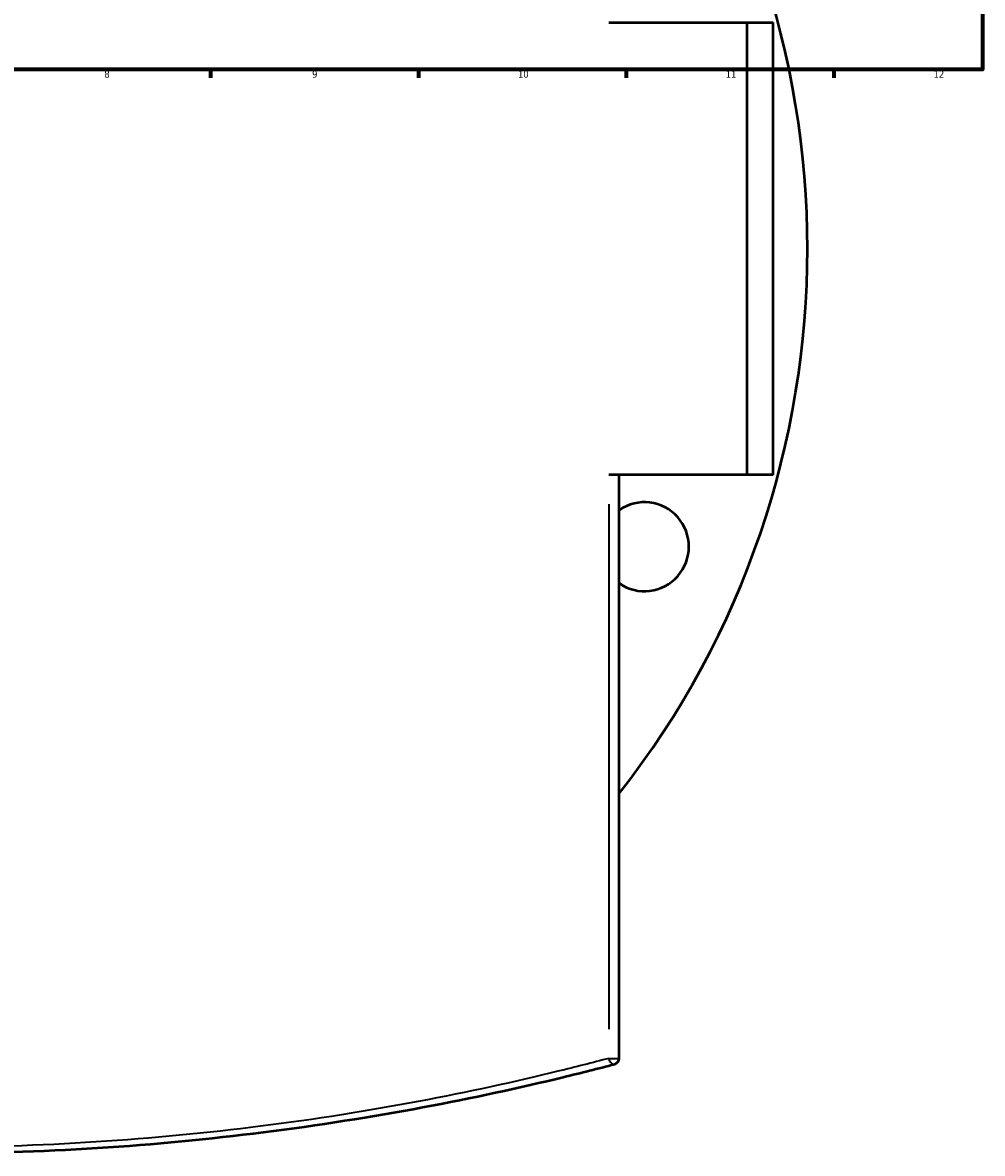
# Model space of a CAD drawing. Header units: millimetres. Extents: x -674 to 1228, y -345 to 992.
# Tile 6 of 12: x 497 to 821, y -345 to 36. Entities that reach past the tile are written whole.
import ezdxf

# ---------------------------------------------------------------- set-up
doc = ezdxf.new("R2010")
doc.units = ezdxf.units.MM
for name, color, linetype, lineweight in [('Border (ANSI)', 7, 'Continuous', 70), ('Visible (ANSI)', 7, 'Continuous', 50), ('Visible Narrow (ANSI)', 7, 'Continuous', 35)]:
    doc.layers.add(name, color=color, linetype=linetype, lineweight=lineweight)
doc.styles.add('Note Text (ANSI)', font='tahoma.ttf')

# ---------------------------------------------------------------- blocks, each defined once
blk = doc.blocks.new('Borders Default Border')
at = {"layer": 'Border (ANSI)'}
for p, q in [((560.67, 20), (560.67, 17.2)), ((630.75, 20), (630.75, 17.2)), ((700.83, 20), (700.83, 17.2)), ((770.92, 20), (770.92, 17.2))]:
    blk.add_line(p, q, dxfattribs=at)
at = {"layer": 'Border (ANSI)', "flags": 128}
blk.add_lwpolyline([(20, 20), (20, 574), (821, 574), (821, 20), (20, 20)], dxfattribs=at)
at = {"layer": 'Border (ANSI)', "color": 5, "true_color": 0x0000ff, "char_height": 2.4, "attachment_point": 7, "style": 'Note Text (ANSI)'}
for s, insert in [('8', (524.84, 17.15)), ('9', (594.92, 17.15)), ('10', (664.35, 17.15)), ('11', (734.43, 17.2)), ('12', (804.52, 17.2))]:
    blk.add_mtext(s, dxfattribs=dict(at, insert=insert))

msp = doc.modelspace()

# ---------------------------------------------------------------- linework, layer by layer
at = {"layer": 'Visible (ANSI)'}
for p, q in [((695.02, 35.77), (741.67, 35.77)), ((741.67, -116.73), (741.67, 35.77)), ((741.67, 35.77), (750.48, 35.77)), ((750.48, -116.73), (750.48, 35.77)), ((741.67, -116.73), (695.02, -116.73)), ((698.48, -313.44), (698.48, -116.73)), ((750.48, -116.73), (741.67, -116.73))]:
    msp.add_line(p, q, dxfattribs=at)
for centre, radius, start, end in [((464.48, -40.48), 297.5, 321.8647, 38.1353), ((707, -140.93), 15, 235.3967, 124.6033), ((696.48, -313.44), 2, 284.7556, 0)]:
    msp.add_arc(centre, radius, start, end, dxfattribs=at)
msp.add_open_spline([(231.97, -315.37), (237.53, -316.84), (243.31, -318.3), (263.94, -323.31), (279.86, -326.78), (313.76, -333.12), (331.75, -335.98), (368.54, -340.61), (387.29, -342.41), (425.52, -344.85), (445, -345.48), (464.48, -345.48), (483.96, -345.48), (503.45, -344.85), (541.68, -342.41), (560.43, -340.61), (597.22, -335.98), (615.21, -333.12), (649.11, -326.78), (665.02, -323.31), (685.65, -318.3), (691.44, -316.84), (696.99, -315.37)], degree=3, knots=[6.137326, 6.137326, 6.137326, 6.137326, 8.616366, 8.616366, 14.664516, 14.664516, 20.712671, 20.712671, 26.544211, 26.544211, 32.375756, 32.375756, 32.375756, 38.207301, 38.207301, 44.038841, 44.038841, 50.086998, 50.086998, 56.13515, 56.13515, 58.614151, 58.614151, 58.614151, 58.614151], dxfattribs=at)
at = {"layer": 'Visible Narrow (ANSI)'}
for p, q in [((695.02, -126.57), (695.02, -303.6)), ((695.19, -313.44), (698.47, -313.44))]:
    msp.add_line(p, q, dxfattribs=at)
msp.add_ellipse((696.48, -313.44), major_axis=(0.51, -1.93), ratio=0.72035, start_param=4.612805, end_param=6.195271, dxfattribs=at)
msp.add_open_spline([(695.02, -313.44), (689.51, -314.9), (683.78, -316.36), (663.32, -321.36), (647.54, -324.82), (613.93, -331.14), (596.09, -334), (559.62, -338.62), (541.02, -340.42), (503.11, -342.85), (483.8, -343.48), (464.48, -343.48), (445.17, -343.48), (425.85, -342.85), (387.94, -340.42), (369.35, -338.62), (332.87, -334), (315.04, -331.14), (281.42, -324.82), (265.65, -321.36), (243.93, -316.06), (237.04, -314.28), (230.48, -312.51)], degree=3, knots=[-58.614151, -58.614151, -58.614151, -58.614151, -56.13515, -56.13515, -50.086998, -50.086998, -44.038841, -44.038841, -38.207301, -38.207301, -32.375756, -32.375756, -32.375756, -26.544211, -26.544211, -20.712671, -20.712671, -14.664516, -14.664516, -8.616366, -8.616366, -5.613066, -5.613066, -5.613066, -5.613066], dxfattribs=at)

# ---------------------------------------------------------------- block references
msp.add_blockref('Borders Default Border', (0, 0))

doc.saveas('drawing.dxf')
